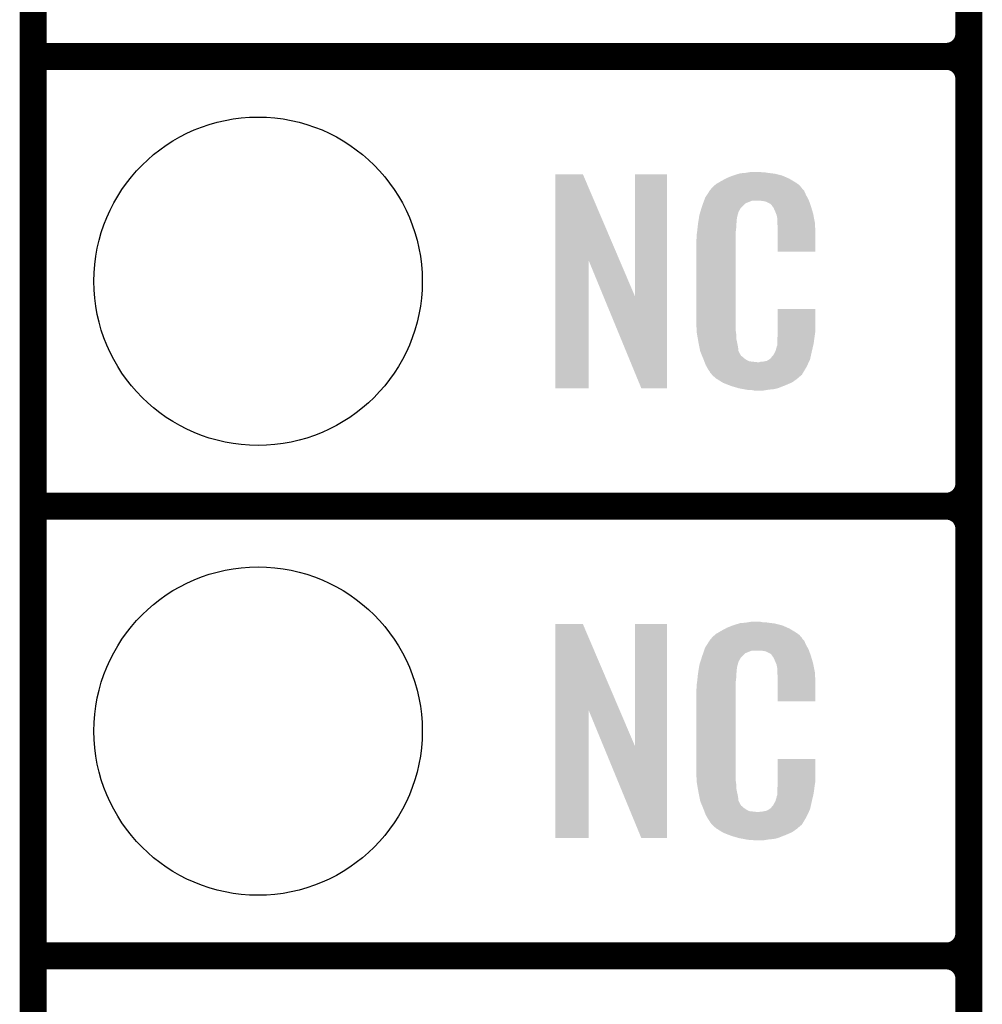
# Model space of a CAD drawing. Extents: x -1.3 to 24.2, y -3.9 to 53.4.
# Tile 4 of 31: x -1.3 to 4.1, y 3.5 to 9.1. Entities that reach past the tile are written whole.
import ezdxf

# ---------------------------------------------------------------- set-up
doc = ezdxf.new("R2010")
doc.units = 0
doc.layers.get('0').update_dxf_attribs({"linetype": 'CONTINUOUS'})
for name, color, linetype in [('RS485_ISOLATOR_5_CLICK_V100_GKO', 10, 'CONTINUOUS'), ('RS485_ISOLATOR_5_CLICK_V100_GTO', 9, 'CONTINUOUS'), ('RS485_ISOLATOR_5_CLICK_V100_GTS', 11, 'CONTINUOUS')]:
    doc.layers.add(name, color=color, linetype=linetype)

# ---------------------------------------------------------------- blocks, each defined once
blk = doc.blocks.new('ROUND_39')
blk.add_circle((0, 0), 0.9271)

msp = doc.modelspace()

# ---------------------------------------------------------------- linework, layer by layer
at = {"layer": 'RS485_ISOLATOR_5_CLICK_V100_GKO', "const_width": 0.1524}
msp.add_lwpolyline([(-1.27, -3.81), (-1.27, 51.054)], dxfattribs=at)
at = {"layer": 'RS485_ISOLATOR_5_CLICK_V100_GTO', "const_width": 0.1524}
for points in [[(4.0132, -0.5588), (4.0132, 18.3388)], [(4.0132, 9.017), (4.0132, 11.303)], [(-1.27, 8.89), (3.8862, 8.89)], [(-1.27, 8.89), (3.8862, 8.89)], [(4.0132, 6.477), (4.0132, 8.763)], [(-1.27, 6.35), (3.8862, 6.35)], [(-1.27, 6.35), (3.8862, 6.35)], [(4.0132, 3.937), (4.0132, 6.223)], [(-1.27, 3.81), (3.8862, 3.81)], [(-1.27, 3.81), (3.8862, 3.81)], [(4.0132, 1.397), (4.0132, 3.683)]]:
    msp.add_lwpolyline(points, dxfattribs=at)
for points in [[(3.8862, 8.89, 0.4142136), (4.0132, 9.017)], [(4.0132, 8.763, 0.4142136), (3.8862, 8.89)], [(4.0132, 8.763, 0.4142136), (3.8862, 8.89)], [(3.8862, 6.35, 0.4142136), (4.0132, 6.477)], [(4.0132, 6.223, 0.4142136), (3.8862, 6.35)], [(4.0132, 6.223, 0.4142136), (3.8862, 6.35)], [(3.8862, 3.81, 0.4142136), (4.0132, 3.937)], [(4.0132, 3.683, 0.4142136), (3.8862, 3.81)], [(4.0132, 3.683, 0.4142136), (3.8862, 3.81)]]:
    msp.add_lwpolyline(points, format="xyb", dxfattribs=at)
at = {"layer": 'RS485_ISOLATOR_5_CLICK_V100_GTO'}
for points in [[(2.714414, 8.22706), (2.722882, 8.2296), (2.91846, 8.22706), (2.89814, 8.2296)], [(2.722882, 8.2296), (2.75336, 8.23214), (2.89814, 8.2296), (2.87782, 8.23214)], [(2.75336, 8.23214), (2.7686, 8.23468), (2.87782, 8.23214), (2.862582, 8.23468)], [(2.7686, 8.23468), (2.783842, 8.23722), (2.847342, 8.23468), (2.834642, 8.23722)], [(1.678952, 7.736728), (1.67896, 8.224506), (2.041942, 7.736728), (1.833884, 8.224506)], [(1.67896, 8.224506), (1.678962, 8.22452), (1.833884, 8.224506), (1.678962, 8.22452)], [(2.12852, 7.533748), (2.12854, 8.224498), (2.308846, 7.533748), (2.30886, 8.224498)], [(2.12854, 8.224498), (2.128542, 8.22452), (2.30886, 8.224498), (2.128542, 8.22452)], [(2.585722, 8.168642), (2.598784, 8.176262), (3.048508, 8.168642), (3.03784, 8.176262)], [(2.598784, 8.176262), (2.6162, 8.18642), (3.03784, 8.176262), (3.02091, 8.18642)], [(2.6162, 8.18642), (2.639784, 8.19912), (3.02091, 8.18642), (2.99974, 8.19912)], [(2.639784, 8.19912), (2.64922, 8.2042), (2.99974, 8.19912), (2.98813, 8.2042)], [(2.64922, 8.2042), (2.674618, 8.21436), (2.98813, 8.2042), (2.964908, 8.21436)], [(2.674618, 8.21436), (2.682238, 8.2169), (2.964908, 8.21436), (2.959102, 8.2169)], [(2.682238, 8.2169), (2.69748, 8.22198), (2.959102, 8.2169), (2.938782, 8.22198)], [(2.69748, 8.22198), (2.714414, 8.22706), (2.938782, 8.22198), (2.91846, 8.22706)], [(2.53462, 8.10768), (2.54941, 8.130536), (3.09372, 8.10768), (3.083562, 8.130536)], [(2.54941, 8.130536), (2.552702, 8.135622), (3.083562, 8.130536), (3.07848, 8.135622)], [(2.552702, 8.135622), (2.555242, 8.138162), (3.07848, 8.135622), (3.07594, 8.138162)], [(2.555242, 8.138162), (2.557272, 8.1407), (3.07594, 8.138162), (3.073402, 8.1407)], [(2.557272, 8.1407), (2.561332, 8.145776), (3.073402, 8.1407), (3.070862, 8.145776)], [(2.561332, 8.145776), (2.5654, 8.150862), (3.070862, 8.145776), (3.066504, 8.150862)], [(2.5654, 8.150862), (2.579912, 8.16356), (3.066504, 8.150862), (3.055622, 8.16356)], [(2.579912, 8.16356), (2.585722, 8.168642), (3.055622, 8.16356), (3.048508, 8.168642)], [(2.512592, 8.059416), (2.518208, 8.074658), (2.75082, 8.059416), (2.788916, 8.074658)], [(2.518208, 8.07466), (2.52008, 8.079738), (3.110774, 8.07466), (3.10896, 8.079738)], [(2.518208, 8.074658), (2.518208, 8.07466), (2.788916, 8.074658), (2.837178, 8.07466)], [(2.52008, 8.079738), (2.524762, 8.092442), (3.10896, 8.079738), (3.102032, 8.092442)], [(2.524762, 8.092442), (2.53462, 8.10768), (3.102032, 8.092442), (3.09372, 8.10768)], [(2.85496, 8.07212), (2.837178, 8.07466), (3.111682, 8.07212), (3.110774, 8.07466)], [(2.867658, 8.06958), (2.85496, 8.07212), (3.112588, 8.06958), (3.111682, 8.07212)], [(2.893056, 8.056882), (2.867658, 8.06958), (3.117124, 8.056882), (3.112588, 8.06958)], [(2.49174, 7.993382), (2.497072, 8.011158), (2.70787, 7.993382), (2.712718, 8.011158)], [(2.497072, 8.011158), (2.503928, 8.034018), (2.712718, 8.011158), (2.725418, 8.034018)], [(2.503928, 8.034018), (2.506978, 8.04418), (2.725418, 8.034018), (2.73558, 8.04418)], [(2.506978, 8.04418), (2.512592, 8.059416), (2.73558, 8.04418), (2.75082, 8.059416)], [(2.898138, 8.051802), (2.893056, 8.056882), (3.118938, 8.051802), (3.117124, 8.056882)], [(2.903584, 8.04418), (2.898138, 8.051802), (3.121658, 8.04418), (3.118938, 8.051802)], [(2.910838, 8.034022), (2.903584, 8.04418), (3.124648, 8.034022), (3.121658, 8.04418)], [(2.921, 8.01116), (2.910838, 8.034022), (3.131372, 8.01116), (3.124648, 8.034022)], [(2.925064, 8.001002), (2.921, 8.01116), (3.13436, 8.001002), (3.131372, 8.01116)], [(2.48412, 7.94512), (2.485722, 7.955278), (2.700528, 7.94512), (2.70256, 7.955278)], [(2.485722, 7.955278), (2.487728, 7.967978), (2.70256, 7.955278), (2.70256, 7.967978)], [(2.487728, 7.967978), (2.489332, 7.978138), (2.70256, 7.967978), (2.7051, 7.978138)], [(2.489332, 7.978138), (2.490134, 7.983218), (2.7051, 7.978138), (2.7051, 7.983218)], [(2.490134, 7.983218), (2.49174, 7.993382), (2.7051, 7.983218), (2.70787, 7.993382)], [(2.92608, 7.99846), (2.925064, 8.001002), (3.134846, 7.99846), (3.13436, 8.001002)], [(2.928618, 7.993384), (2.92608, 7.99846), (3.135812, 7.993384), (3.134846, 7.99846)], [(2.92862, 7.990842), (2.928618, 7.993384), (3.136296, 7.990842), (3.135812, 7.993384)], [(2.93116, 7.978142), (2.92862, 7.990842), (3.138714, 7.978142), (3.136296, 7.990842)], [(2.93116, 7.960358), (2.93116, 7.978142), (3.142102, 7.960358), (3.138714, 7.978142)], [(2.932138, 7.947658), (2.93116, 7.960358), (3.14452, 7.947658), (3.142102, 7.960358)], [(2.4765, 7.88162), (2.47904, 7.8994), (2.69748, 7.88162), (2.69748, 7.8994)], [(2.47904, 7.8994), (2.479322, 7.901938), (2.69748, 7.8994), (2.69748, 7.901938)], [(2.479322, 7.901938), (2.48158, 7.92226), (2.69748, 7.901938), (2.70002, 7.92226)], [(2.48158, 7.92226), (2.483836, 7.942578), (2.70002, 7.92226), (2.70002, 7.942578)], [(2.483836, 7.942578), (2.48412, 7.94512), (2.70002, 7.942578), (2.700528, 7.94512)], [(2.9337, 7.92734), (2.932138, 7.947658), (3.145404, 7.92734), (3.14452, 7.947658)], [(2.9337, 7.88924), (2.9337, 7.92734), (3.14706, 7.88924), (3.145404, 7.92734)], [(2.47396, 7.851142), (2.4765, 7.863842), (2.69748, 7.851142), (2.69748, 7.863842)], [(2.47396, 7.40156), (2.47396, 7.851142), (2.69748, 7.40156), (2.69748, 7.851142)], [(2.4765, 7.863842), (2.4765, 7.88162), (2.69748, 7.863842), (2.69748, 7.88162)], [(2.9337, 7.787662), (2.9337, 7.88924), (3.147038, 7.787662), (3.14706, 7.88924)], [(3.147038, 7.78764), (2.9337, 7.787662), (3.147038, 7.78764), (3.147038, 7.787662)], [(1.67894, 7.015502), (1.678952, 7.736728), (1.866878, 7.015502), (1.8669, 7.736728)], [(1.950536, 7.533748), (1.8669, 7.736728), (2.12852, 7.533748), (2.041942, 7.736728)], [(2.164076, 7.015494), (1.950536, 7.533748), (2.308838, 7.015494), (2.308846, 7.533748)], [(2.933704, 7.338058), (2.93372, 7.462498), (3.14706, 7.338058), (3.14706, 7.462498)], [(2.93372, 7.462498), (2.933722, 7.46252), (3.14706, 7.462498), (2.933722, 7.46252)], [(2.476312, 7.33806), (2.47396, 7.40156), (2.69748, 7.33806), (2.69748, 7.40156)], [(2.4765, 7.332982), (2.476312, 7.33806), (2.698206, 7.332982), (2.69748, 7.33806)], [(2.47871, 7.320278), (2.4765, 7.332982), (2.70002, 7.320278), (2.698206, 7.332982)], [(2.482686, 7.297418), (2.47871, 7.320278), (2.70002, 7.297418), (2.70002, 7.320278)], [(2.48666, 7.27456), (2.482686, 7.297418), (2.704834, 7.27456), (2.70002, 7.297418)], [(2.93116, 7.29234), (2.932974, 7.30504), (3.140286, 7.29234), (3.14198, 7.30504)], [(2.93116, 7.266942), (2.93116, 7.29234), (3.1369, 7.266942), (3.140286, 7.29234)], [(2.932974, 7.30504), (2.9337, 7.310122), (3.14198, 7.30504), (3.142706, 7.310122)], [(2.9337, 7.32282), (2.933704, 7.338058), (3.14452, 7.32282), (3.14706, 7.338058)], [(2.9337, 7.310122), (2.9337, 7.32282), (3.142706, 7.310122), (3.14452, 7.32282)], [(2.491742, 7.24916), (2.48666, 7.27456), (2.71018, 7.24916), (2.704834, 7.27456)], [(2.496314, 7.226298), (2.491742, 7.24916), (2.712722, 7.226298), (2.71018, 7.24916)], [(2.921002, 7.223762), (2.92862, 7.249162), (3.12674, 7.223762), (3.132716, 7.249162)], [(2.92862, 7.249162), (2.928622, 7.251704), (3.132716, 7.249162), (3.133314, 7.251704)], [(2.928622, 7.251704), (2.93116, 7.256784), (3.133314, 7.251704), (3.134508, 7.256784)], [(2.93116, 7.256784), (2.93116, 7.266942), (3.134508, 7.256784), (3.1369, 7.266942)], [(2.49682, 7.223762), (2.496314, 7.226298), (2.713992, 7.223762), (2.712722, 7.226298)], [(2.504142, 7.20598), (2.49682, 7.223762), (2.722882, 7.20598), (2.713992, 7.223762)], [(2.50519, 7.203436), (2.504142, 7.20598), (2.725422, 7.203436), (2.722882, 7.20598)], [(2.50728, 7.19836), (2.50519, 7.203436), (2.727964, 7.19836), (2.725422, 7.203436)], [(2.509372, 7.193278), (2.50728, 7.19836), (2.735582, 7.193278), (2.727964, 7.19836)], [(2.51251, 7.18566), (2.509372, 7.193278), (2.7432, 7.18566), (2.735582, 7.193278)], [(2.5146, 7.18058), (2.51251, 7.18566), (2.750822, 7.18058), (2.7432, 7.18566)], [(2.516554, 7.1755), (2.5146, 7.18058), (2.758442, 7.1755), (2.750822, 7.18058)], [(2.519486, 7.16788), (2.516554, 7.1755), (2.773684, 7.16788), (2.758442, 7.1755)], [(2.872742, 7.17042), (2.885436, 7.178038), (3.112992, 7.17042), (3.116578, 7.178038)], [(2.885436, 7.178038), (2.88544, 7.17804), (3.116578, 7.178038), (3.116578, 7.17804)], [(2.88544, 7.17804), (2.895604, 7.18566), (3.116578, 7.17804), (3.118272, 7.18566)], [(2.895604, 7.18566), (2.89814, 7.185682), (3.118272, 7.18566), (3.118276, 7.185682)], [(2.89814, 7.185682), (2.898146, 7.190746), (3.118276, 7.185682), (3.119402, 7.190746)], [(2.898146, 7.190746), (2.908302, 7.200902), (3.119402, 7.190746), (3.121658, 7.200902)], [(2.908302, 7.200902), (2.921, 7.22376), (3.121658, 7.200902), (3.12674, 7.22376)], [(2.921, 7.22376), (2.921002, 7.223762), (3.12674, 7.22376), (3.12674, 7.223762)], [(2.52144, 7.1628), (2.519486, 7.16788), (2.819402, 7.1628), (2.773684, 7.16788)], [(2.5273, 7.14756), (2.52144, 7.1628), (3.102236, 7.14756), (3.109406, 7.1628)], [(2.534358, 7.13486), (2.5273, 7.14756), (3.09626, 7.13486), (3.102236, 7.14756)], [(2.540002, 7.124698), (2.534358, 7.13486), (3.090162, 7.124698), (3.09626, 7.13486)], [(2.55016, 7.10946), (2.540002, 7.124698), (3.08102, 7.10946), (3.090162, 7.124698)], [(2.819402, 7.1628), (2.829562, 7.162802), (3.109406, 7.1628), (3.109408, 7.162802)], [(2.829562, 7.162802), (2.837184, 7.16534), (3.109408, 7.162802), (3.110602, 7.16534)], [(2.847342, 7.16534), (2.872742, 7.17042), (3.110602, 7.16534), (3.112992, 7.17042)], [(2.552694, 7.106926), (2.55016, 7.10946), (3.079498, 7.106926), (3.08102, 7.10946)], [(2.5527, 7.104386), (2.552694, 7.106926), (3.077974, 7.104386), (3.079498, 7.106926)], [(2.559234, 7.09676), (2.5527, 7.104386), (3.0734, 7.09676), (3.077974, 7.104386)], [(2.563588, 7.091678), (2.559234, 7.09676), (3.070856, 7.091678), (3.0734, 7.09676)], [(2.567938, 7.0866), (2.563588, 7.091678), (3.064508, 7.0866), (3.070856, 7.091678)], [(2.573866, 7.08152), (2.567938, 7.0866), (3.05816, 7.08152), (3.064508, 7.0866)], [(2.585718, 7.07136), (2.573866, 7.08152), (3.046308, 7.07136), (3.05816, 7.08152)], [(2.593848, 7.06628), (2.585718, 7.07136), (3.040382, 7.06628), (3.046308, 7.07136)], [(2.6223, 7.0485), (2.593848, 7.06628), (3.01498, 7.0485), (3.040382, 7.06628)], [(1.866878, 7.01548), (1.67894, 7.015502), (1.866878, 7.01548), (1.866878, 7.015502)], [(2.308838, 7.01548), (2.164076, 7.015494), (2.308838, 7.01548), (2.308838, 7.015494)], [(2.62636, 7.045962), (2.6223, 7.0485), (3.009058, 7.045962), (3.01498, 7.0485)], [(2.659016, 7.03326), (2.62636, 7.045962), (2.97942, 7.03326), (3.009058, 7.045962)], [(2.67208, 7.028178), (2.659016, 7.03326), (2.96635, 7.028178), (2.97942, 7.03326)], [(2.715258, 7.01548), (2.67208, 7.028178), (2.933698, 7.01548), (2.96635, 7.028178)], [(2.742354, 7.0104), (2.715258, 7.01548), (2.910838, 7.0104), (2.933698, 7.01548)], [(2.7559, 7.00786), (2.742354, 7.0104), (2.8829, 7.00786), (2.910838, 7.0104)], [(2.77368, 7.00532), (2.7559, 7.00786), (2.867658, 7.00532), (2.8829, 7.00786)], [(2.801618, 7.00278), (2.788918, 7.00532), (2.852418, 7.00278), (2.867658, 7.00532)], [(1.678952, 5.196728), (1.67896, 5.684506), (2.041942, 5.196728), (1.833884, 5.684506)], [(1.67896, 5.684506), (1.678962, 5.68452), (1.833884, 5.684506), (1.678962, 5.68452)], [(2.12852, 4.993748), (2.12854, 5.684498), (2.308846, 4.993748), (2.30886, 5.684498)], [(2.12854, 5.684498), (2.128542, 5.68452), (2.30886, 5.684498), (2.128542, 5.68452)], [(2.64922, 5.6642), (2.674618, 5.67436), (2.98813, 5.6642), (2.964908, 5.67436)], [(2.674618, 5.67436), (2.682238, 5.6769), (2.964908, 5.67436), (2.959102, 5.6769)], [(2.682238, 5.6769), (2.69748, 5.68198), (2.959102, 5.6769), (2.938782, 5.68198)], [(2.69748, 5.68198), (2.714414, 5.68706), (2.938782, 5.68198), (2.91846, 5.68706)], [(2.714414, 5.68706), (2.722882, 5.6896), (2.91846, 5.68706), (2.89814, 5.6896)], [(2.722882, 5.6896), (2.75336, 5.69214), (2.89814, 5.6896), (2.87782, 5.69214)], [(2.75336, 5.69214), (2.7686, 5.69468), (2.87782, 5.69214), (2.862582, 5.69468)], [(2.7686, 5.69468), (2.783842, 5.69722), (2.847342, 5.69468), (2.834642, 5.69722)], [(2.5654, 5.610862), (2.579912, 5.62356), (3.066504, 5.610862), (3.055622, 5.62356)], [(2.579912, 5.62356), (2.585722, 5.628642), (3.055622, 5.62356), (3.048508, 5.628642)], [(2.585722, 5.628642), (2.598784, 5.636262), (3.048508, 5.628642), (3.03784, 5.636262)], [(2.598784, 5.636262), (2.6162, 5.64642), (3.03784, 5.636262), (3.02091, 5.64642)], [(2.6162, 5.64642), (2.639784, 5.65912), (3.02091, 5.64642), (2.99974, 5.65912)], [(2.639784, 5.65912), (2.64922, 5.6642), (2.99974, 5.65912), (2.98813, 5.6642)], [(2.524762, 5.552442), (2.53462, 5.56768), (3.102032, 5.552442), (3.09372, 5.56768)], [(2.53462, 5.56768), (2.54941, 5.590536), (3.09372, 5.56768), (3.083562, 5.590536)], [(2.54941, 5.590536), (2.552702, 5.595622), (3.083562, 5.590536), (3.07848, 5.595622)], [(2.552702, 5.595622), (2.555242, 5.598162), (3.07848, 5.595622), (3.07594, 5.598162)], [(2.555242, 5.598162), (2.557272, 5.6007), (3.07594, 5.598162), (3.073402, 5.6007)], [(2.557272, 5.6007), (2.561332, 5.605776), (3.073402, 5.6007), (3.070862, 5.605776)], [(2.561332, 5.605776), (2.5654, 5.610862), (3.070862, 5.605776), (3.066504, 5.610862)], [(2.50698, 5.50164), (2.513202, 5.519416), (2.73304, 5.50164), (2.75082, 5.519416)], [(2.513202, 5.519416), (2.518536, 5.534658), (2.75082, 5.519416), (2.788916, 5.534658)], [(2.518536, 5.53466), (2.520314, 5.539738), (3.110774, 5.53466), (3.10896, 5.539738)], [(2.518536, 5.534658), (2.518536, 5.53466), (2.788916, 5.534658), (2.837178, 5.53466)], [(2.520314, 5.539738), (2.524762, 5.552442), (3.10896, 5.539738), (3.102032, 5.552442)], [(2.85496, 5.53212), (2.837178, 5.53466), (3.111682, 5.53212), (3.110774, 5.53466)], [(2.867658, 5.52958), (2.85496, 5.53212), (3.112588, 5.52958), (3.111682, 5.53212)], [(2.893056, 5.516882), (2.867658, 5.52958), (3.117124, 5.516882), (3.112588, 5.52958)], [(2.898138, 5.511802), (2.893056, 5.516882), (3.118938, 5.511802), (3.117124, 5.516882)], [(2.903584, 5.50418), (2.898138, 5.511802), (3.121658, 5.50418), (3.118938, 5.511802)], [(2.490134, 5.443218), (2.49174, 5.453382), (2.7051, 5.443218), (2.70787, 5.453382)], [(2.49174, 5.453382), (2.497352, 5.471158), (2.70787, 5.453382), (2.712718, 5.471158)], [(2.497352, 5.471158), (2.504572, 5.494018), (2.712718, 5.471158), (2.725418, 5.494018)], [(2.504572, 5.494018), (2.50698, 5.50164), (2.725418, 5.494018), (2.73304, 5.50164)], [(2.910838, 5.494022), (2.903584, 5.50418), (3.124648, 5.494022), (3.121658, 5.50418)], [(2.921, 5.47116), (2.910838, 5.494022), (3.131372, 5.47116), (3.124648, 5.494022)], [(2.925064, 5.461002), (2.921, 5.47116), (3.13436, 5.461002), (3.131372, 5.47116)], [(2.92608, 5.45846), (2.925064, 5.461002), (3.13487, 5.45846), (3.13436, 5.461002)], [(2.928618, 5.453384), (2.92608, 5.45846), (3.135884, 5.453384), (3.13487, 5.45846)], [(2.92862, 5.450842), (2.928618, 5.453384), (3.136392, 5.450842), (3.135884, 5.453384)], [(2.93116, 5.438142), (2.92862, 5.450842), (3.138932, 5.438142), (3.136392, 5.450842)], [(2.48158, 5.38226), (2.483836, 5.402578), (2.70002, 5.38226), (2.70002, 5.402578)], [(2.483836, 5.402578), (2.48412, 5.40512), (2.70002, 5.402578), (2.700528, 5.40512)], [(2.48412, 5.40512), (2.485722, 5.415278), (2.700528, 5.40512), (2.70256, 5.415278)], [(2.485722, 5.415278), (2.487728, 5.427978), (2.70256, 5.415278), (2.70256, 5.427978)], [(2.487728, 5.427978), (2.489332, 5.438138), (2.70256, 5.427978), (2.7051, 5.438138)], [(2.489332, 5.438138), (2.490134, 5.443218), (2.7051, 5.438138), (2.7051, 5.443218)], [(2.93116, 5.420358), (2.93116, 5.438142), (3.14249, 5.420358), (3.138932, 5.438142)], [(2.931942, 5.410198), (2.93116, 5.420358), (3.14452, 5.410198), (3.14249, 5.420358)], [(2.9337, 5.38734), (2.931942, 5.410198), (3.145474, 5.38734), (3.14452, 5.410198)], [(2.4765, 5.34162), (2.47904, 5.3594), (2.69748, 5.34162), (2.69748, 5.3594)], [(2.4765, 5.323842), (2.4765, 5.34162), (2.69748, 5.323842), (2.69748, 5.34162)], [(2.47904, 5.3594), (2.479322, 5.361938), (2.69748, 5.3594), (2.69748, 5.361938)], [(2.479322, 5.361938), (2.48158, 5.38226), (2.69748, 5.361938), (2.70002, 5.38226)], [(2.9337, 5.34924), (2.9337, 5.38734), (3.14706, 5.34924), (3.145474, 5.38734)], [(2.9337, 5.247662), (2.9337, 5.34924), (3.147038, 5.247662), (3.14706, 5.34924)], [(2.47396, 5.311142), (2.4765, 5.323842), (2.69748, 5.311142), (2.69748, 5.323842)], [(2.47396, 4.86156), (2.47396, 5.311142), (2.69748, 4.86156), (2.69748, 5.311142)], [(3.147038, 5.24764), (2.9337, 5.247662), (3.147038, 5.24764), (3.147038, 5.247662)], [(1.67894, 4.475502), (1.678952, 5.196728), (1.866878, 4.475502), (1.8669, 5.196728)], [(1.950536, 4.993748), (1.8669, 5.196728), (2.12852, 4.993748), (2.041942, 5.196728)], [(2.164076, 4.475494), (1.950536, 4.993748), (2.308838, 4.475494), (2.308846, 4.993748)], [(2.933704, 4.798058), (2.93372, 4.922498), (3.14706, 4.798058), (3.14706, 4.922498)], [(2.93372, 4.922498), (2.933722, 4.92252), (3.14706, 4.922498), (2.933722, 4.92252)], [(2.476312, 4.79806), (2.47396, 4.86156), (2.69748, 4.79806), (2.69748, 4.86156)], [(2.4765, 4.792982), (2.476312, 4.79806), (2.698206, 4.792982), (2.69748, 4.79806)], [(2.47871, 4.780278), (2.4765, 4.792982), (2.70002, 4.780278), (2.698206, 4.792982)], [(2.9337, 4.78282), (2.933704, 4.798058), (3.14452, 4.78282), (3.14706, 4.798058)], [(2.9337, 4.770122), (2.9337, 4.78282), (3.142706, 4.770122), (3.14452, 4.78282)], [(2.482686, 4.757418), (2.47871, 4.780278), (2.70002, 4.757418), (2.70002, 4.780278)], [(2.48666, 4.73456), (2.482686, 4.757418), (2.704834, 4.73456), (2.70002, 4.757418)], [(2.491742, 4.70916), (2.48666, 4.73456), (2.71018, 4.70916), (2.704834, 4.73456)], [(2.93116, 4.7498), (2.933064, 4.76504), (3.139946, 4.7498), (3.14198, 4.76504)], [(2.93116, 4.726942), (2.93116, 4.7498), (3.1369, 4.726942), (3.139946, 4.7498)], [(2.93116, 4.716784), (2.93116, 4.726942), (3.134508, 4.716784), (3.1369, 4.726942)], [(2.933064, 4.76504), (2.9337, 4.770122), (3.14198, 4.76504), (3.142706, 4.770122)], [(2.496314, 4.686298), (2.491742, 4.70916), (2.712722, 4.686298), (2.71018, 4.70916)], [(2.49682, 4.683762), (2.496314, 4.686298), (2.713992, 4.683762), (2.712722, 4.686298)], [(2.504142, 4.66598), (2.49682, 4.683762), (2.722882, 4.66598), (2.713992, 4.683762)], [(2.908302, 4.660902), (2.921, 4.68376), (3.121658, 4.660902), (3.12674, 4.68376)], [(2.921, 4.68376), (2.921002, 4.683762), (3.12674, 4.68376), (3.12674, 4.683762)], [(2.921002, 4.683762), (2.92862, 4.709162), (3.12674, 4.683762), (3.132716, 4.709162)], [(2.92862, 4.709162), (2.928622, 4.711704), (3.132716, 4.709162), (3.133314, 4.711704)], [(2.928622, 4.711704), (2.93116, 4.716784), (3.133314, 4.711704), (3.134508, 4.716784)], [(2.50519, 4.663436), (2.504142, 4.66598), (2.725422, 4.663436), (2.722882, 4.66598)], [(2.50728, 4.65836), (2.50519, 4.663436), (2.727964, 4.65836), (2.725422, 4.663436)], [(2.509372, 4.653278), (2.50728, 4.65836), (2.735582, 4.653278), (2.727964, 4.65836)], [(2.51251, 4.64566), (2.509372, 4.653278), (2.7432, 4.64566), (2.735582, 4.653278)], [(2.5146, 4.64058), (2.51251, 4.64566), (2.750822, 4.64058), (2.7432, 4.64566)], [(2.516554, 4.6355), (2.5146, 4.64058), (2.758442, 4.6355), (2.750822, 4.64058)], [(2.519486, 4.62788), (2.516554, 4.6355), (2.773684, 4.62788), (2.758442, 4.6355)], [(2.52144, 4.6228), (2.519486, 4.62788), (2.819402, 4.6228), (2.773684, 4.62788)], [(2.5273, 4.60756), (2.52144, 4.6228), (3.102236, 4.60756), (3.109406, 4.6228)], [(2.819402, 4.6228), (2.829562, 4.622802), (3.109406, 4.6228), (3.109408, 4.622802)], [(2.829562, 4.622802), (2.837184, 4.62534), (3.109408, 4.622802), (3.110602, 4.62534)], [(2.847342, 4.62534), (2.872742, 4.63042), (3.110602, 4.62534), (3.112992, 4.63042)], [(2.872742, 4.63042), (2.885436, 4.638038), (3.112992, 4.63042), (3.116578, 4.638038)], [(2.885436, 4.638038), (2.88544, 4.63804), (3.116578, 4.638038), (3.116578, 4.63804)], [(2.88544, 4.63804), (2.895604, 4.64566), (3.116578, 4.63804), (3.118272, 4.64566)], [(2.895604, 4.64566), (2.89814, 4.645682), (3.118272, 4.64566), (3.118276, 4.645682)], [(2.89814, 4.645682), (2.898146, 4.650746), (3.118276, 4.645682), (3.119402, 4.650746)], [(2.898146, 4.650746), (2.908302, 4.660902), (3.119402, 4.650746), (3.121658, 4.660902)], [(2.534358, 4.59486), (2.5273, 4.60756), (3.09626, 4.59486), (3.102236, 4.60756)], [(2.540002, 4.584698), (2.534358, 4.59486), (3.090162, 4.584698), (3.09626, 4.59486)], [(2.55016, 4.56946), (2.540002, 4.584698), (3.08102, 4.56946), (3.090162, 4.584698)], [(2.552694, 4.566926), (2.55016, 4.56946), (3.079498, 4.566926), (3.08102, 4.56946)], [(2.5527, 4.564386), (2.552694, 4.566926), (3.077974, 4.564386), (3.079498, 4.566926)], [(2.559234, 4.55676), (2.5527, 4.564386), (3.0734, 4.55676), (3.077974, 4.564386)], [(2.563588, 4.551678), (2.559234, 4.55676), (3.070856, 4.551678), (3.0734, 4.55676)], [(2.567938, 4.5466), (2.563588, 4.551678), (3.064508, 4.5466), (3.070856, 4.551678)], [(2.573866, 4.54152), (2.567938, 4.5466), (3.05816, 4.54152), (3.064508, 4.5466)], [(2.585718, 4.53136), (2.573866, 4.54152), (3.046308, 4.53136), (3.05816, 4.54152)], [(2.593848, 4.52628), (2.585718, 4.53136), (3.040382, 4.52628), (3.046308, 4.53136)], [(2.6223, 4.5085), (2.593848, 4.52628), (3.01498, 4.5085), (3.040382, 4.52628)], [(2.62636, 4.505962), (2.6223, 4.5085), (3.009058, 4.505962), (3.01498, 4.5085)], [(2.659016, 4.49326), (2.62636, 4.505962), (2.97942, 4.49326), (3.009058, 4.505962)], [(1.866878, 4.47548), (1.67894, 4.475502), (1.866878, 4.47548), (1.866878, 4.475502)], [(2.308838, 4.47548), (2.164076, 4.475494), (2.308838, 4.47548), (2.308838, 4.475494)], [(2.67208, 4.488178), (2.659016, 4.49326), (2.96635, 4.488178), (2.97942, 4.49326)], [(2.715258, 4.47548), (2.67208, 4.488178), (2.933698, 4.47548), (2.96635, 4.488178)], [(2.742354, 4.4704), (2.715258, 4.47548), (2.910838, 4.4704), (2.933698, 4.47548)], [(2.7559, 4.46786), (2.742354, 4.4704), (2.8829, 4.46786), (2.910838, 4.4704)], [(2.77368, 4.46532), (2.7559, 4.46786), (2.867658, 4.46532), (2.8829, 4.46786)], [(2.801618, 4.46278), (2.788918, 4.46532), (2.852418, 4.46278), (2.867658, 4.46532)]]:
    msp.add_solid(points, dxfattribs=at)

# ---------------------------------------------------------------- block references
at = {"layer": 'RS485_ISOLATOR_5_CLICK_V100_GTS'}
for p in [(0, 7.62), (0, 5.08)]:
    msp.add_blockref('ROUND_39', p, dxfattribs=at)

doc.saveas('drawing.dxf')
